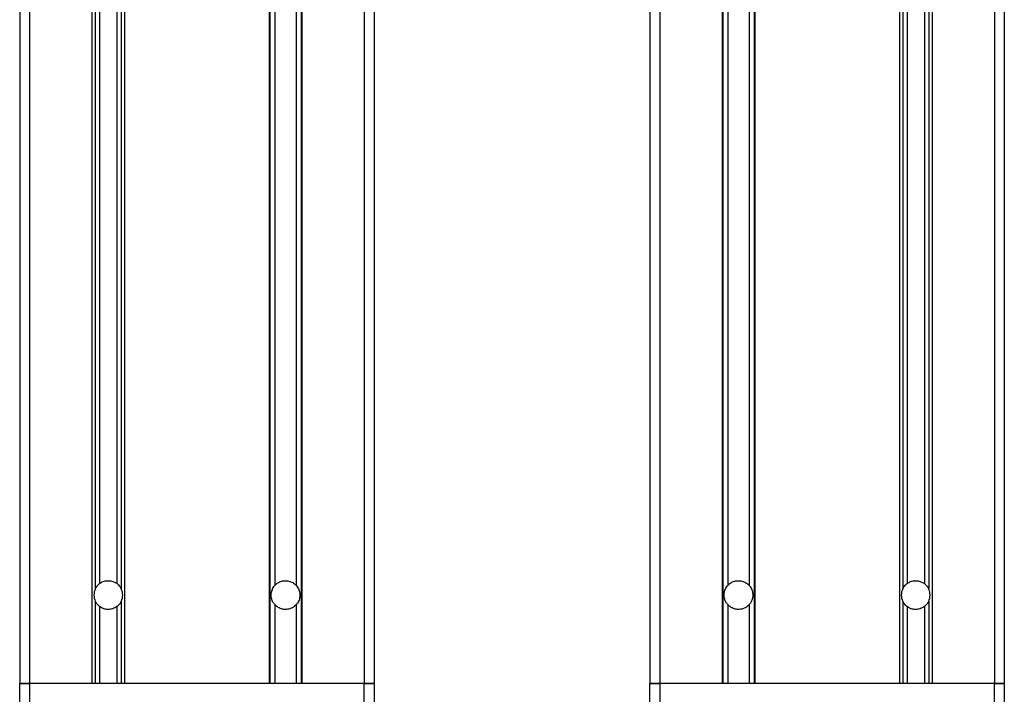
# Model space of a CAD drawing. Header units: millimetres. Extents: x 0 to 420, y 0 to 297.
# Tile 40 of 90: x 185 to 198, y 202 to 210. Entities that reach past the tile are written whole.
import ezdxf

# ---------------------------------------------------------------- set-up
doc = ezdxf.new("R2010")
doc.units = ezdxf.units.MM

msp = doc.modelspace()

# ---------------------------------------------------------------- linework, layer by layer
at = {"color": 7, "linetype": 'Continuous', "lineweight": 25}
for p, q in [((185.26443, 223.74329), (185.26443, 201.78329)), ((189.76443, 223.74329), (189.76443, 201.78329)), ((193.26443, 223.74329), (193.26443, 201.78329)), ((197.76443, 223.74329), (197.76443, 201.78329)), ((185.38943, 223.41257), (185.38943, 201.78329)), ((189.63943, 223.41257), (189.63943, 201.78329)), ((193.38943, 223.41257), (193.38943, 201.78329)), ((197.63943, 223.41257), (197.63943, 201.78329)), ((186.18193, 223.24329), (186.18193, 201.78329)), ((186.22455, 223.24329), (186.22455, 202.98653)), ((186.27938, 223.24329), (186.27938, 203.05388)), ((186.49948, 223.24329), (186.49948, 203.05388)), ((186.55431, 223.24329), (186.55431, 202.98653)), ((186.59693, 223.24329), (186.59693, 201.78329)), ((188.43193, 223.24329), (188.43193, 201.78329)), ((188.43971, 223.24329), (188.43971, 201.78329)), ((188.50348, 223.24329), (188.50348, 203.03005)), ((188.77538, 223.24329), (188.77538, 203.03005)), ((188.83916, 223.24329), (188.83916, 201.78329)), ((188.84693, 223.24329), (188.84693, 201.78329)), ((194.18193, 223.24329), (194.18193, 201.78329)), ((194.18971, 223.24329), (194.18971, 201.78329)), ((194.25348, 223.24329), (194.25348, 203.03005)), ((194.52538, 223.24329), (194.52538, 203.03005)), ((194.58916, 223.24329), (194.58916, 201.78329)), ((194.59693, 223.24329), (194.59693, 201.78329)), ((196.43193, 223.24329), (196.43193, 201.78329)), ((196.47455, 223.24329), (196.47455, 202.98653)), ((196.52938, 223.24329), (196.52938, 203.05388)), ((196.74948, 223.24329), (196.74948, 203.05388)), ((196.80431, 223.24329), (196.80431, 202.98653)), ((196.84693, 223.24329), (196.84693, 201.78329)), ((186.22455, 202.83006), (186.22455, 201.78329)), ((186.27938, 202.7627), (186.27938, 201.78329)), ((186.49948, 202.7627), (186.49948, 201.78329)), ((186.55431, 202.83006), (186.55431, 201.78329)), ((188.50348, 202.78654), (188.50348, 201.78329)), ((188.77538, 202.78654), (188.77538, 201.78329)), ((194.25348, 202.78654), (194.25348, 201.78329)), ((194.52538, 202.78654), (194.52538, 201.78329)), ((196.47455, 202.83006), (196.47455, 201.78329)), ((196.52938, 202.7627), (196.52938, 201.78329)), ((196.74948, 202.7627), (196.74948, 201.78329)), ((196.80431, 202.83006), (196.80431, 201.78329)), ((185.38943, 201.78329), (185.26443, 201.78329)), ((185.26443, 201.18329), (185.26443, 201.78329)), ((185.26443, 201.78329), (185.38943, 201.78329)), ((186.18193, 201.78329), (185.38943, 201.78329)), ((185.38943, 201.78329), (185.38943, 201.18329)), ((189.63943, 201.78329), (185.38943, 201.78329)), ((188.43193, 201.78329), (186.59693, 201.78329)), ((189.63943, 201.78329), (188.84693, 201.78329)), ((189.76443, 201.78329), (189.63943, 201.78329)), ((189.63943, 201.18329), (189.63943, 201.78329)), ((189.63943, 201.78329), (189.76443, 201.78329)), ((189.76443, 201.78329), (189.76443, 201.18329)), ((193.38943, 201.78329), (193.26443, 201.78329)), ((193.26443, 201.18329), (193.26443, 201.78329)), ((193.26443, 201.78329), (193.38943, 201.78329)), ((194.18193, 201.78329), (193.38943, 201.78329)), ((193.38943, 201.78329), (193.38943, 201.18329)), ((197.63943, 201.78329), (193.38943, 201.78329)), ((196.43193, 201.78329), (194.59693, 201.78329)), ((197.63943, 201.78329), (196.84693, 201.78329)), ((197.76443, 201.78329), (197.63943, 201.78329)), ((197.63943, 201.18329), (197.63943, 201.78329)), ((197.63943, 201.78329), (197.76443, 201.78329)), ((197.76443, 201.78329), (197.76443, 201.18329))]:
    msp.add_line(p, q, dxfattribs=at)
for centre, start, end in [((186.38943, 202.90829), 154.615206, 205.384794), ((186.38943, 202.90829), 334.615206, 25.384794), ((196.63943, 202.90829), 154.615206, 205.384794), ((196.63943, 202.90829), 334.615206, 25.384794)]:
    msp.add_arc(centre, 0.1825, start, end, dxfattribs=at)
for points, knots in [([(186.22455, 202.98653), (186.22531, 202.9881), (186.23223, 203.00234), (186.24631, 203.02343), (186.2665, 203.04374), (186.27621, 203.05138), (186.27938, 203.05388)], [0, 0, 0, 0, 0.06304955, 0.57327227, 0.86066449, 1, 1, 1, 1]), ([(186.27938, 203.05388), (186.29035, 203.06114), (186.31583, 203.07801), (186.36463, 203.09182), (186.41929, 203.0909), (186.46555, 203.07655), (186.48936, 203.06064), (186.49948, 203.05388)], [0, 0, 0, 0, 0.17151303, 0.39852973, 0.62613946, 0.84116758, 1, 1, 1, 1]), ([(186.49948, 203.05388), (186.49958, 203.0538), (186.50574, 203.04914), (186.5205, 203.03637), (186.54003, 203.01339), (186.54963, 202.99534), (186.55431, 202.98653)], [0, 0, 0, 0, 0.004661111, 0.271694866, 0.644804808, 1, 1, 1, 1]), ([(188.50348, 202.78654), (188.50075, 202.78972), (188.49036, 202.80182), (188.47067, 202.83337), (188.45526, 202.88364), (188.45715, 202.94365), (188.47413, 202.98954), (188.49229, 203.01705), (188.50087, 203.02701), (188.50348, 203.03005)], [0, 0, 0, 0, 0.04920516, 0.18687361, 0.40837028, 0.63497034, 0.84573995, 0.95301088, 1, 1, 1, 1]), ([(188.50348, 203.03005), (188.50565, 203.03239), (188.52232, 203.05039), (188.55764, 203.07508), (188.61447, 203.0919), (188.66944, 203.09099), (188.72063, 203.07442), (188.75474, 203.05168), (188.77106, 203.03457), (188.77538, 203.03005)], [0, 0, 0, 0, 0.03233279, 0.24888973, 0.4222786, 0.59612041, 0.76035275, 0.93658098, 1, 1, 1, 1]), ([(188.77538, 203.03005), (188.77664, 203.02862), (188.78464, 203.0195), (188.80256, 202.99396), (188.81828, 202.95399), (188.82386, 202.9053), (188.8169, 202.85512), (188.79777, 202.81431), (188.78079, 202.79261), (188.77565, 202.78684), (188.77538, 202.78654)], [0, 0, 0, 0, 0.02253988, 0.14368366, 0.34451676, 0.50025242, 0.68946359, 0.90779558, 0.9951512, 1, 1, 1, 1]), ([(194.25348, 202.78654), (194.25075, 202.78972), (194.24036, 202.80182), (194.22067, 202.83337), (194.20526, 202.88364), (194.20715, 202.94365), (194.22413, 202.98954), (194.24229, 203.01705), (194.25087, 203.02701), (194.25348, 203.03005)], [0, 0, 0, 0, 0.04920516, 0.18687361, 0.40837028, 0.63497034, 0.84573995, 0.95301088, 1, 1, 1, 1]), ([(194.25348, 203.03005), (194.25565, 203.03239), (194.27232, 203.05039), (194.30764, 203.07508), (194.36447, 203.0919), (194.41944, 203.09099), (194.47063, 203.07442), (194.50474, 203.05168), (194.52106, 203.03457), (194.52538, 203.03005)], [0, 0, 0, 0, 0.03233279, 0.24888973, 0.4222786, 0.59612041, 0.76035275, 0.93658098, 1, 1, 1, 1]), ([(194.52538, 203.03005), (194.52621, 203.02911), (194.53353, 203.02083), (194.55074, 202.99708), (194.56878, 202.95425), (194.57465, 202.89874), (194.56394, 202.84762), (194.54455, 202.8097), (194.53058, 202.79282), (194.52538, 202.78654)], [0, 0, 0, 0, 0.01479125, 0.13144467, 0.32473159, 0.53205484, 0.7473248, 0.90602901, 1, 1, 1, 1]), ([(196.47455, 202.98653), (196.47578, 202.98902), (196.48351, 203.00475), (196.49907, 203.02685), (196.51894, 203.04576), (196.52725, 203.05222), (196.52938, 203.05388)], [0, 0, 0, 0, 0.100206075, 0.634085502, 0.906010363, 1, 1, 1, 1]), ([(196.52938, 203.05388), (196.54035, 203.06114), (196.56583, 203.07801), (196.61463, 203.09182), (196.66929, 203.0909), (196.71555, 203.07655), (196.73936, 203.06064), (196.74948, 203.05388)], [0, 0, 0, 0, 0.17151303, 0.39852973, 0.62613946, 0.84116758, 1, 1, 1, 1]), ([(196.74948, 203.05388), (196.74971, 203.0537), (196.75604, 203.0489), (196.77102, 203.03585), (196.79032, 203.01293), (196.79979, 202.99506), (196.80431, 202.98653)], [0, 0, 0, 0, 0.01033331, 0.27924472, 0.65575063, 1, 1, 1, 1]), ([(186.27938, 202.7627), (186.27915, 202.76288), (186.27282, 202.76768), (186.25784, 202.78074), (186.23855, 202.80365), (186.22908, 202.82152), (186.22455, 202.83006)], [0, 0, 0, 0, 0.010333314, 0.279244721, 0.655750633, 1, 1, 1, 1]), ([(186.49948, 202.7627), (186.48228, 202.75206), (186.44821, 202.73098), (186.38766, 202.72283), (186.33223, 202.73238), (186.2981, 202.74905), (186.28199, 202.7608), (186.27938, 202.7627)], [0, 0, 0, 0, 0.26155491, 0.51786293, 0.73767504, 0.95757251, 1, 1, 1, 1]), ([(186.55431, 202.83006), (186.55309, 202.82757), (186.54535, 202.81184), (186.5298, 202.78973), (186.50993, 202.77082), (186.50161, 202.76436), (186.49948, 202.7627)], [0, 0, 0, 0, 0.100206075, 0.634085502, 0.906010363, 1, 1, 1, 1]), ([(188.77538, 202.78654), (188.76854, 202.7796), (188.74649, 202.75726), (188.69959, 202.73202), (188.6378, 202.72265), (188.58225, 202.73249), (188.5369, 202.75416), (188.51422, 202.77613), (188.50348, 202.78654)], [0, 0, 0, 0, 0.09865228, 0.31799984, 0.51360116, 0.68135064, 0.84916527, 1, 1, 1, 1]), ([(194.52538, 202.78654), (194.51854, 202.7796), (194.49649, 202.75726), (194.44959, 202.73202), (194.3878, 202.72265), (194.33225, 202.73249), (194.2869, 202.75416), (194.26422, 202.77613), (194.25348, 202.78654)], [0, 0, 0, 0, 0.09865228, 0.31799984, 0.51360116, 0.68135064, 0.84916527, 1, 1, 1, 1]), ([(196.52938, 202.7627), (196.52928, 202.76278), (196.52312, 202.76744), (196.50836, 202.78021), (196.48884, 202.80319), (196.47923, 202.82125), (196.47455, 202.83006)], [0, 0, 0, 0, 0.00466111, 0.27169487, 0.64480481, 1, 1, 1, 1]), ([(196.74948, 202.7627), (196.73228, 202.75206), (196.69821, 202.73098), (196.63766, 202.72283), (196.58223, 202.73238), (196.5481, 202.74905), (196.53199, 202.7608), (196.52938, 202.7627)], [0, 0, 0, 0, 0.26155491, 0.51786293, 0.73767504, 0.95757251, 1, 1, 1, 1]), ([(196.80431, 202.83006), (196.80355, 202.82849), (196.79663, 202.81425), (196.78255, 202.79315), (196.76237, 202.77285), (196.75265, 202.7652), (196.74948, 202.7627)], [0, 0, 0, 0, 0.06304955, 0.57327227, 0.86066449, 1, 1, 1, 1])]:
    msp.add_open_spline(points, degree=3, knots=knots, dxfattribs=at)

doc.saveas('drawing.dxf')
